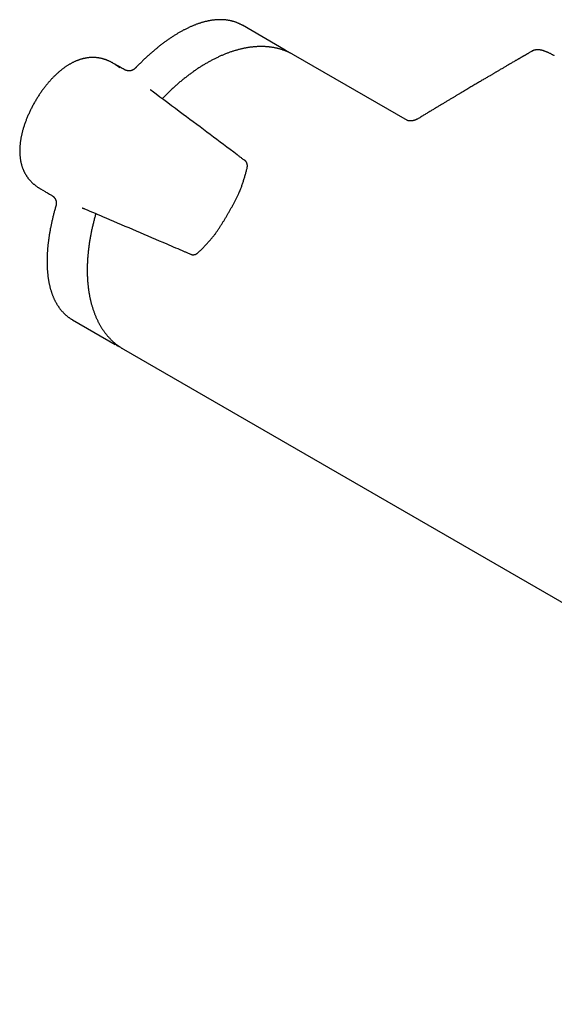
# Model space of a CAD drawing. Header units: millimetres. Extents: x 3 to 696, y 12 to 365.
# Tile 8 of 10: x 461 to 544, y 22 to 176. Entities that reach past the tile are written whole.
import ezdxf

# ---------------------------------------------------------------- set-up
doc = ezdxf.new("R2010")
doc.units = ezdxf.units.MM

msp = doc.modelspace()

# ---------------------------------------------------------------- linework, layer by layer
at = {"color": 7, "linetype": 'Continuous', "lineweight": 30}
for p, q in [((502.28, 170.88), (495.6, 174.74)), ((495.6, 174.73), (495.6, 174.74)), ((503.55, 170.15), (503.47, 170.19)), ((521.32, 159.89), (503.55, 170.15)), ((476.18, 168.41), (475.42, 168.85)), ((475.42, 168.85), (475.42, 168.85)), ((476.47, 168.09), (475.71, 168.67)), ((475.71, 168.67), (475.82, 168.61)), ((476.15, 168.43), (476.15, 168.42)), ((464.11, 149.26), (464.88, 148.82)), ((464.11, 149.26), (464.11, 149.26)), ((464.84, 148.84), (464.84, 148.84)), ((469.1, 128.84), (475.78, 124.98)), ((477.05, 124.25), (653.97, 22.11))]:
    msp.add_line(p, q, dxfattribs=at)
at = {"color": 7, "linetype": 'Continuous', "lineweight": 30, "flags": 128}
for points in [[(502.15, 170.95), (502.24, 170.9), (502.41, 170.8)], [(475.9, 124.91), (475.74, 125.01), (475.65, 125.06)], [(476.97, 124.29), (477.05, 124.25), (477.05, 124.25)]]:
    msp.add_lwpolyline(points, dxfattribs=at)
at = {"color": 7, "linetype": 'Continuous', "lineweight": 30}
for points, knots in [([(495.6, 174.73), (495.57, 174.76), (495.49, 174.8), (495.36, 174.87), (495.22, 174.94), (495.08, 175.01), (494.94, 175.07), (494.79, 175.13), (494.65, 175.18), (494.5, 175.24), (494.35, 175.29), (494.2, 175.33), (494.05, 175.38), (493.89, 175.42), (493.74, 175.45), (493.58, 175.48), (493.42, 175.51), (493.26, 175.54), (493.1, 175.56), (492.93, 175.58), (492.76, 175.59), (492.6, 175.6), (492.43, 175.61), (492.25, 175.62), (492.08, 175.62), (491.91, 175.61), (491.73, 175.61), (491.55, 175.6), (491.38, 175.58), (491.2, 175.56), (491.01, 175.54), (490.83, 175.52), (490.65, 175.49), (490.46, 175.46), (490.28, 175.42), (490.09, 175.38), (489.9, 175.34), (489.71, 175.29), (489.52, 175.24), (489.33, 175.18), (489.14, 175.13), (488.94, 175.07), (488.75, 175), (488.55, 174.93), (488.36, 174.86), (488.16, 174.79), (487.96, 174.71), (487.77, 174.62), (487.57, 174.54), (487.37, 174.45), (487.17, 174.36), (486.97, 174.26), (486.77, 174.16), (486.57, 174.06), (486.37, 173.96), (486.16, 173.85), (485.96, 173.73), (485.76, 173.62), (485.56, 173.5), (485.35, 173.38), (485.15, 173.25), (484.95, 173.13), (484.74, 172.99), (484.54, 172.86), (484.33, 172.72), (484.13, 172.58), (483.92, 172.44), (483.72, 172.29), (483.51, 172.14), (483.31, 171.99), (483.11, 171.84), (482.9, 171.68), (482.7, 171.52), (482.49, 171.36), (482.29, 171.19), (482.08, 171.03), (481.88, 170.86), (481.68, 170.68), (481.47, 170.51), (481.27, 170.33), (481.07, 170.15), (480.86, 169.96), (480.66, 169.78), (480.46, 169.59), (480.26, 169.39), (480.05, 169.2), (479.85, 169), (479.65, 168.81), (479.45, 168.61), (479.25, 168.4), (479.1, 168.25), (479.02, 168.17), (479.01, 168.15)], [0, 0, 0, 0, 0.008452, 0.019039, 0.029644, 0.040086, 0.050636, 0.061232, 0.071864, 0.082523, 0.093199, 0.103882, 0.114562, 0.125224, 0.135899, 0.146655, 0.157437, 0.168249, 0.179096, 0.189981, 0.200907, 0.211877, 0.222893, 0.234009, 0.245097, 0.256207, 0.267342, 0.278504, 0.289695, 0.300916, 0.312168, 0.323452, 0.334771, 0.346124, 0.357512, 0.368937, 0.380398, 0.391898, 0.403437, 0.414694, 0.426198, 0.437716, 0.449238, 0.460754, 0.472256, 0.483737, 0.495189, 0.506683, 0.518189, 0.529697, 0.541206, 0.55272, 0.564238, 0.575763, 0.587296, 0.598821, 0.610324, 0.621822, 0.633318, 0.644814, 0.656311, 0.667812, 0.679321, 0.690673, 0.702196, 0.713718, 0.725224, 0.7367, 0.748133, 0.759512, 0.770822, 0.782268, 0.79367, 0.805055, 0.816426, 0.827784, 0.839132, 0.850473, 0.861809, 0.873142, 0.884475, 0.895809, 0.907147, 0.91849, 0.929843, 0.941206, 0.952588, 0.963715, 0.97499, 0.98629, 0.997611, 1, 1, 1, 1]), ([(503.47, 170.19), (503.46, 170.2), (503.41, 170.23), (503.29, 170.29), (503.12, 170.38), (502.96, 170.46), (502.79, 170.54), (502.61, 170.62), (502.44, 170.69), (502.27, 170.76), (502.09, 170.83), (501.91, 170.89), (501.73, 170.95), (501.55, 171.01), (501.36, 171.06), (501.18, 171.11), (500.99, 171.16), (500.8, 171.2), (500.61, 171.24), (500.42, 171.27), (500.23, 171.3), (500.03, 171.33), (499.84, 171.36), (499.64, 171.38), (499.44, 171.4), (499.24, 171.41), (499.04, 171.42), (498.83, 171.43), (498.63, 171.43), (498.42, 171.43), (498.22, 171.43), (498.01, 171.42), (497.8, 171.41), (497.59, 171.4), (497.38, 171.38), (497.17, 171.36), (496.95, 171.33), (496.74, 171.31), (496.53, 171.27), (496.31, 171.24), (496.09, 171.2), (495.88, 171.16), (495.66, 171.11), (495.44, 171.06), (495.22, 171.01), (495, 170.95), (494.78, 170.89), (494.55, 170.83), (494.33, 170.76), (494.11, 170.69), (493.88, 170.62), (493.66, 170.54), (493.44, 170.46), (493.21, 170.38), (492.98, 170.29), (492.76, 170.2), (492.53, 170.1), (492.31, 170.01), (492.08, 169.91), (491.85, 169.8), (491.63, 169.69), (491.4, 169.58), (491.17, 169.47), (490.94, 169.35), (490.72, 169.23), (490.49, 169.11), (490.26, 168.98), (490.03, 168.85), (489.81, 168.72), (489.58, 168.58), (489.35, 168.44), (489.12, 168.3), (488.9, 168.16), (488.67, 168.01), (488.45, 167.86), (488.22, 167.7), (487.99, 167.54), (487.77, 167.38), (487.54, 167.22), (487.32, 167.05), (487.09, 166.88), (486.87, 166.71), (486.65, 166.54), (486.43, 166.36), (486.2, 166.18), (485.98, 166), (485.76, 165.81), (485.54, 165.62), (485.32, 165.43), (485.1, 165.24), (484.89, 165.04), (484.67, 164.84), (484.45, 164.64), (484.24, 164.44), (484.02, 164.23), (483.81, 164.02), (483.6, 163.81), (483.39, 163.6), (483.22, 163.43), (483.12, 163.33), (483.1, 163.3)], [0, 0, 0, 0, 0.00093, 0.011146, 0.021363, 0.03158, 0.041798, 0.052018, 0.062241, 0.072465, 0.082693, 0.092924, 0.10316, 0.113399, 0.123643, 0.133892, 0.144146, 0.154406, 0.164672, 0.174943, 0.18522, 0.195504, 0.205794, 0.21609, 0.226392, 0.236701, 0.247016, 0.257337, 0.267665, 0.277998, 0.288338, 0.298683, 0.309034, 0.31939, 0.329751, 0.340118, 0.350489, 0.360865, 0.371245, 0.38163, 0.392018, 0.40241, 0.412806, 0.423205, 0.433606, 0.444011, 0.454418, 0.464828, 0.47524, 0.485654, 0.49607, 0.506487, 0.516906, 0.527326, 0.537748, 0.54817, 0.558594, 0.569018, 0.579443, 0.589868, 0.600294, 0.61072, 0.621146, 0.631573, 0.641999, 0.652426, 0.662852, 0.673278, 0.683704, 0.69413, 0.704556, 0.714981, 0.725405, 0.735829, 0.746253, 0.756676, 0.767099, 0.777521, 0.787943, 0.798364, 0.808784, 0.819204, 0.829623, 0.840042, 0.85046, 0.860877, 0.871294, 0.88171, 0.892126, 0.902541, 0.912955, 0.923369, 0.933782, 0.944194, 0.954606, 0.965018, 0.975428, 0.985839, 0.996248, 1, 1, 1, 1]), ([(502.9, 170.49), (502.86, 170.52), (502.76, 170.58), (502.62, 170.67), (502.5, 170.75), (502.43, 170.79), (502.41, 170.8)], [0, 0, 0, 0, 0.2530991, 0.5763479, 0.8995653, 1, 1, 1, 1]), ([(540.73, 170.72), (540.69, 170.69), (540.59, 170.63), (540.43, 170.54), (540.27, 170.45), (540.13, 170.36), (539.99, 170.28), (539.86, 170.21), (539.75, 170.14), (539.64, 170.08), (539.55, 170.03), (539.46, 169.98), (539.39, 169.94), (539.33, 169.9), (539.28, 169.87), (539.23, 169.84), (539.17, 169.81), (539.12, 169.78), (539.07, 169.75), (539.02, 169.72), (538.96, 169.69), (538.89, 169.65), (538.8, 169.6), (538.69, 169.53), (538.58, 169.46), (538.45, 169.39), (538.31, 169.31), (538.17, 169.23), (538.02, 169.14), (537.77, 168.99), (537.42, 168.79), (536.97, 168.53), (536.53, 168.27), (536.1, 168.02), (535.68, 167.77), (535.36, 167.58), (535.13, 167.45), (534.99, 167.37), (534.84, 167.28), (534.69, 167.19), (534.53, 167.09), (534.36, 166.99), (534.17, 166.88), (533.95, 166.76), (533.72, 166.62), (533.47, 166.47), (533.22, 166.32), (532.95, 166.16), (532.67, 166), (532.39, 165.83), (532.11, 165.67), (531.82, 165.49), (531.51, 165.31), (531.2, 165.13), (530.88, 164.93), (530.54, 164.74), (530.2, 164.53), (529.85, 164.32), (529.49, 164.11), (529.12, 163.89), (528.75, 163.66), (528.36, 163.43), (527.96, 163.2), (527.56, 162.95), (527.14, 162.7), (526.7, 162.44), (526.26, 162.18), (525.82, 161.91), (525.36, 161.63), (524.9, 161.35), (524.43, 161.07), (523.95, 160.78), (523.47, 160.49), (523.15, 160.29), (523, 160.2)], [0, 0, 0, 0, 0.007505, 0.017122, 0.026119, 0.034497, 0.042256, 0.049394, 0.055914, 0.061814, 0.067095, 0.071756, 0.075798, 0.07922, 0.082023, 0.085002, 0.087851, 0.090745, 0.093683, 0.096667, 0.099695, 0.102786, 0.108686, 0.11489, 0.121397, 0.128706, 0.136363, 0.144369, 0.152723, 0.161388, 0.187044, 0.212217, 0.236907, 0.261114, 0.284838, 0.308079, 0.315796, 0.323646, 0.331919, 0.34062, 0.349748, 0.359304, 0.369287, 0.381932, 0.395201, 0.409096, 0.423616, 0.43876, 0.454529, 0.469969, 0.485964, 0.502515, 0.51962, 0.537281, 0.555496, 0.574267, 0.593592, 0.613472, 0.633906, 0.654516, 0.67566, 0.69734, 0.719553, 0.742721, 0.766442, 0.790717, 0.815547, 0.84093, 0.866399, 0.892403, 0.91894, 0.946011, 0.974185, 1, 1, 1, 1]), ([(540.78, 170.74), (540.77, 170.74), (540.76, 170.73), (540.74, 170.72), (540.73, 170.72)], [0, 0, 0, 0, 0.486988, 1, 1, 1, 1]), ([(544.19, 169.99), (544.17, 170.01), (544.09, 170.05), (543.97, 170.12), (543.81, 170.2), (543.66, 170.29), (543.5, 170.37), (543.34, 170.44), (543.19, 170.51), (543.05, 170.57), (542.91, 170.63), (542.77, 170.68), (542.64, 170.73), (542.51, 170.77), (542.39, 170.81), (542.27, 170.84), (542.15, 170.87), (542.04, 170.89), (541.93, 170.91), (541.83, 170.92), (541.73, 170.93), (541.64, 170.93), (541.55, 170.93), (541.46, 170.93), (541.37, 170.92), (541.28, 170.91), (541.2, 170.89), (541.12, 170.87), (541.04, 170.85), (540.97, 170.83), (540.89, 170.8), (540.83, 170.77), (540.8, 170.75), (540.79, 170.74)], [0, 0, 0, 0, 0.021318, 0.066253, 0.109487, 0.153879, 0.20142, 0.246788, 0.29029, 0.332231, 0.372846, 0.412394, 0.451174, 0.488327, 0.524155, 0.558757, 0.592207, 0.624564, 0.655877, 0.686192, 0.712231, 0.740031, 0.767052, 0.793638, 0.819746, 0.845343, 0.870411, 0.894947, 0.918959, 0.942468, 0.965501, 0.988095, 1, 1, 1, 1]), ([(475.42, 168.85), (475.4, 168.86), (475.33, 168.9), (475.21, 168.96), (475.07, 169.04), (474.92, 169.11), (474.77, 169.18), (474.62, 169.25), (474.47, 169.31), (474.32, 169.36), (474.18, 169.41), (474.03, 169.46), (473.88, 169.5), (473.73, 169.54), (473.58, 169.58), (473.43, 169.61), (473.28, 169.64), (473.13, 169.66), (472.98, 169.68), (472.83, 169.7), (472.68, 169.71), (472.53, 169.72), (472.39, 169.72), (472.24, 169.73), (472.09, 169.72), (471.94, 169.72), (471.78, 169.71), (471.63, 169.69), (471.48, 169.67), (471.33, 169.65), (471.18, 169.62), (471.02, 169.59), (470.87, 169.56), (470.72, 169.52), (470.56, 169.48), (470.4, 169.44), (470.25, 169.39), (470.09, 169.33), (469.93, 169.27), (469.77, 169.21), (469.61, 169.15), (469.46, 169.08), (469.3, 169), (469.14, 168.92), (468.98, 168.84), (468.82, 168.75), (468.66, 168.66), (468.5, 168.56), (468.34, 168.46), (468.17, 168.36), (468.01, 168.25), (467.85, 168.14), (467.69, 168.02), (467.52, 167.89), (467.36, 167.76), (467.19, 167.63), (467.03, 167.49), (466.86, 167.34), (466.7, 167.19), (466.53, 167.04), (466.37, 166.88), (466.2, 166.71), (466.04, 166.55), (465.87, 166.37), (465.7, 166.19), (465.54, 166), (465.37, 165.81), (465.2, 165.61), (465.04, 165.41), (464.87, 165.2), (464.71, 164.99), (464.55, 164.78), (464.39, 164.56), (464.23, 164.34), (464.08, 164.11), (463.92, 163.88), (463.77, 163.65), (463.62, 163.41), (463.48, 163.17), (463.33, 162.93), (463.19, 162.68), (463.05, 162.43), (462.91, 162.17), (462.78, 161.92), (462.65, 161.67), (462.52, 161.41), (462.4, 161.16), (462.29, 160.91), (462.18, 160.66), (462.07, 160.41), (461.97, 160.16), (461.88, 159.92), (461.78, 159.67), (461.69, 159.42), (461.61, 159.17), (461.53, 158.92), (461.45, 158.68), (461.38, 158.44), (461.32, 158.2), (461.26, 157.97), (461.2, 157.74), (461.15, 157.51), (461.11, 157.29), (461.07, 157.07), (461.03, 156.85), (461, 156.63), (460.97, 156.42), (460.95, 156.21), (460.93, 156), (460.91, 155.8), (460.9, 155.59), (460.9, 155.39), (460.89, 155.2), (460.89, 155.01), (460.9, 154.82), (460.91, 154.64), (460.92, 154.46), (460.94, 154.28), (460.96, 154.1), (460.98, 153.92), (461.01, 153.75), (461.04, 153.58), (461.07, 153.41), (461.11, 153.25), (461.15, 153.09), (461.2, 152.93), (461.24, 152.77), (461.29, 152.61), (461.35, 152.46), (461.41, 152.32), (461.47, 152.17), (461.53, 152.03), (461.59, 151.89), (461.66, 151.76), (461.74, 151.62), (461.81, 151.49), (461.89, 151.36), (461.97, 151.24), (462.05, 151.12), (462.14, 150.99), (462.23, 150.88), (462.32, 150.76), (462.42, 150.64), (462.52, 150.53), (462.63, 150.42), (462.73, 150.31), (462.84, 150.2), (462.95, 150.1), (463.07, 150), (463.18, 149.9), (463.31, 149.8), (463.43, 149.71), (463.56, 149.61), (463.69, 149.52), (463.82, 149.44), (463.96, 149.35), (464.06, 149.29), (464.11, 149.26), (464.11, 149.26)], [0, 0, 0, 0, 0.002559, 0.0078204, 0.0133655, 0.0188512, 0.0242991, 0.0296561, 0.0349857, 0.0402833, 0.0455434, 0.0507617, 0.0559342, 0.061048, 0.0661204, 0.0711919, 0.0762356, 0.0812559, 0.0862569, 0.0912426, 0.0962172, 0.1011975, 0.1061214, 0.1110348, 0.1159928, 0.120989, 0.1260166, 0.1310682, 0.1361361, 0.1412005, 0.1462412, 0.1514195, 0.1566354, 0.1618957, 0.1672064, 0.1725742, 0.1780057, 0.1835303, 0.1890718, 0.1946722, 0.2003477, 0.2060922, 0.2118988, 0.2177584, 0.2236434, 0.2296743, 0.2357659, 0.2419266, 0.2481639, 0.2544864, 0.2609031, 0.2674237, 0.274059, 0.2808208, 0.2877224, 0.294785, 0.3019785, 0.3092061, 0.3165234, 0.3239389, 0.3314627, 0.3391055, 0.3468795, 0.3547979, 0.3628761, 0.3711481, 0.3795598, 0.3880461, 0.3966076, 0.4052444, 0.4139565, 0.4227434, 0.4316048, 0.4405396, 0.4495469, 0.4586254, 0.4677734, 0.476989, 0.4862698, 0.4956134, 0.5050121, 0.5145213, 0.5240358, 0.5334404, 0.5427422, 0.5519481, 0.5610647, 0.5700983, 0.5790549, 0.5879403, 0.5967599, 0.6055192, 0.6142232, 0.6228769, 0.6314851, 0.6400584, 0.6485358, 0.6567486, 0.6648036, 0.6727111, 0.6804798, 0.6881177, 0.6956324, 0.7030307, 0.7103195, 0.7175152, 0.7245929, 0.731546, 0.7383881, 0.7451312, 0.7518054, 0.7583552, 0.7647879, 0.7710993, 0.7772872, 0.7833454, 0.7892523, 0.7952174, 0.8011068, 0.8069268, 0.8126839, 0.8183846, 0.8240436, 0.8296429, 0.8351873, 0.8406806, 0.8461174, 0.8514936, 0.8568058, 0.8620505, 0.8672106, 0.8723187, 0.8773887, 0.8824249, 0.8874314, 0.8924122, 0.8973714, 0.9023144, 0.9072422, 0.9121854, 0.9171667, 0.9221791, 0.9272155, 0.9322678, 0.937328, 0.9423829, 0.9474123, 0.9524674, 0.9575477, 0.9626584, 0.9678047, 0.972992, 0.9782259, 0.9835091, 0.9888507, 0.9942766, 0.9997824, 1, 1, 1, 1]), ([(475.71, 168.67), (475.71, 168.67), (475.71, 168.67), (475.71, 168.67), (475.71, 168.67), (475.71, 168.67), (475.71, 168.67), (475.71, 168.67)], [0, 0, 0, 0, 0.2972652, 0.5155863, 0.7353371, 0.9295383, 1, 1, 1, 1]), ([(475.82, 168.61), (475.82, 168.61), (475.83, 168.6), (475.85, 168.59), (475.86, 168.58), (475.87, 168.58)], [0, 0, 0, 0, 0.185058, 0.68031, 1, 1, 1, 1]), ([(477.35, 167.76), (477.24, 167.82), (476.93, 167.99), (476.53, 168.21), (476.24, 168.38), (476.15, 168.43)], [0, 0, 0, 0, 0.2639363, 0.7702831, 1, 1, 1, 1]), ([(478.49, 167.76), (478.49, 167.76), (478.48, 167.75), (478.44, 167.74), (478.39, 167.72), (478.34, 167.7), (478.28, 167.68), (478.21, 167.67), (478.15, 167.65), (478.08, 167.65), (478.01, 167.64), (477.95, 167.64), (477.88, 167.64), (477.81, 167.65), (477.74, 167.66), (477.68, 167.66), (477.63, 167.67), (477.58, 167.69), (477.53, 167.7), (477.49, 167.71), (477.46, 167.72), (477.43, 167.73), (477.4, 167.74), (477.38, 167.75), (477.37, 167.75), (477.35, 167.76), (477.35, 167.76), (477.34, 167.76), (477.34, 167.77), (477.34, 167.77), (477.34, 167.77)], [0, 0, 0, 0, 0.0008399, 0.0380542, 0.0761621, 0.1159046, 0.1603814, 0.2061607, 0.2535349, 0.302169, 0.3516699, 0.4015462, 0.4522916, 0.5091871, 0.5579561, 0.6043364, 0.6484355, 0.6904621, 0.730642, 0.7679151, 0.8055938, 0.8378263, 0.8666445, 0.8927514, 0.916676, 0.9388147, 0.9594937, 0.9820111, 0.9999507, 1, 1, 1, 1]), ([(479.01, 168.15), (479, 168.14), (478.97, 168.11), (478.93, 168.07), (478.88, 168.03), (478.83, 167.99), (478.78, 167.95), (478.73, 167.91), (478.68, 167.87), (478.62, 167.84), (478.57, 167.81), (478.52, 167.78), (478.5, 167.77), (478.49, 167.76)], [0, 0, 0, 0, 0.090271, 0.197254, 0.303294, 0.396648, 0.495034, 0.59252, 0.689445, 0.785239, 0.879432, 0.97164, 1, 1, 1, 1]), ([(481.55, 164.46), (481.54, 164.47), (481.52, 164.49), (481.49, 164.51), (481.46, 164.53), (481.43, 164.55), (481.41, 164.57), (481.38, 164.59), (481.36, 164.61), (481.34, 164.63), (481.32, 164.64), (481.31, 164.66), (481.3, 164.67), (481.29, 164.68), (481.28, 164.68), (481.28, 164.68), (481.28, 164.68), (481.28, 164.68)], [0, 0, 0, 0, 0.057441, 0.115406, 0.175792, 0.242069, 0.310312, 0.381366, 0.45474, 0.529796, 0.606422, 0.684159, 0.762265, 0.839408, 0.904964, 0.965989, 1, 1, 1, 1]), ([(496, 153.64), (495.98, 153.65), (495.89, 153.72), (495.73, 153.84), (495.53, 153.99), (495.34, 154.13), (495.16, 154.26), (494.97, 154.41), (492.04, 156.61), (487.56, 159.96), (483.15, 163.26), (481.55, 164.46)], [0, 0, 0, 0, 0.0029598, 0.0182059, 0.0318907, 0.0444588, 0.0561889, 0.0686522, 0.0845957, 0.6657365, 1, 1, 1, 1]), ([(523, 160.2), (522.99, 160.2), (522.96, 160.18), (522.91, 160.15), (522.83, 160.1), (522.75, 160.07), (522.67, 160.03), (522.59, 160), (522.52, 159.97), (522.44, 159.95), (522.37, 159.92), (522.3, 159.91), (522.23, 159.89), (522.16, 159.87), (522.09, 159.86), (522.02, 159.85), (521.96, 159.85), (521.89, 159.84), (521.83, 159.84), (521.78, 159.84), (521.72, 159.84), (521.67, 159.84), (521.63, 159.84), (521.58, 159.84), (521.54, 159.85), (521.5, 159.85), (521.46, 159.86), (521.43, 159.86), (521.4, 159.87), (521.38, 159.87), (521.35, 159.88), (521.33, 159.89), (521.32, 159.89), (521.3, 159.89), (521.29, 159.9), (521.29, 159.9), (521.28, 159.9), (521.28, 159.9), (521.28, 159.9)], [0, 0, 0, 0, 0.00317, 0.03094, 0.058585, 0.086098, 0.113476, 0.140721, 0.167835, 0.194826, 0.221707, 0.248447, 0.273855, 0.301966, 0.329919, 0.357758, 0.385509, 0.413202, 0.44087, 0.46855, 0.496271, 0.524074, 0.552004, 0.580106, 0.608425, 0.63701, 0.665908, 0.695165, 0.724829, 0.754946, 0.785561, 0.81672, 0.848465, 0.880837, 0.913877, 0.947623, 0.98211, 1, 1, 1, 1]), ([(496.33, 152.55), (496.33, 152.55), (496.34, 152.57), (496.35, 152.62), (496.36, 152.69), (496.37, 152.75), (496.37, 152.82), (496.37, 152.88), (496.37, 152.95), (496.36, 153.01), (496.35, 153.07), (496.33, 153.14), (496.32, 153.19), (496.3, 153.25), (496.27, 153.31), (496.24, 153.36), (496.21, 153.41), (496.18, 153.46), (496.14, 153.51), (496.11, 153.55), (496.06, 153.59), (496.03, 153.62), (496.01, 153.63), (496, 153.64)], [0, 0, 0, 0, 0.005498, 0.05726, 0.109296, 0.161563, 0.214001, 0.266535, 0.319051, 0.371452, 0.423631, 0.475482, 0.52675, 0.577162, 0.627728, 0.678287, 0.728806, 0.77925, 0.829589, 0.879797, 0.929854, 0.979749, 1, 1, 1, 1]), ([(495.16, 148.8), (495.17, 148.83), (495.22, 148.95), (495.3, 149.15), (495.39, 149.4), (495.48, 149.66), (495.57, 149.92), (495.66, 150.18), (495.75, 150.44), (495.83, 150.7), (495.91, 150.97), (495.99, 151.24), (496.07, 151.51), (496.14, 151.78), (496.21, 152.06), (496.28, 152.31), (496.32, 152.48), (496.33, 152.55)], [0, 0, 0, 0, 0.02546, 0.093882, 0.162549, 0.231485, 0.300714, 0.370259, 0.440145, 0.510396, 0.581036, 0.65209, 0.723622, 0.796569, 0.869826, 0.943109, 1, 1, 1, 1]), ([(464.84, 148.84), (464.85, 148.84), (464.94, 148.78), (465.21, 148.62), (465.59, 148.39), (465.89, 148.21), (466.02, 148.13)], [0, 0, 0, 0, 0.0238997, 0.2276042, 0.6825505, 1, 1, 1, 1]), ([(466.01, 148.14), (466.01, 148.14), (466.01, 148.14), (466.01, 148.14), (466.02, 148.13), (466.03, 148.12), (466.04, 148.12), (466.06, 148.1), (466.07, 148.09), (466.1, 148.07), (466.12, 148.05), (466.15, 148.02), (466.18, 147.99), (466.21, 147.96), (466.24, 147.92), (466.28, 147.88), (466.32, 147.83), (466.36, 147.77), (466.4, 147.72), (466.43, 147.66), (466.46, 147.6), (466.49, 147.53), (466.52, 147.47), (466.54, 147.41), (466.56, 147.35), (466.57, 147.29), (466.58, 147.23), (466.58, 147.18), (466.59, 147.15), (466.59, 147.14)], [0, 0, 0, 0, 0.015714, 0.036779, 0.057025, 0.077841, 0.100445, 0.125094, 0.152148, 0.182087, 0.215679, 0.249541, 0.284399, 0.323413, 0.365714, 0.411967, 0.463585, 0.513105, 0.564904, 0.616117, 0.667241, 0.715916, 0.763811, 0.810468, 0.855518, 0.898672, 0.939716, 0.978868, 1, 1, 1, 1]), ([(491.34, 142.19), (491.36, 142.21), (491.41, 142.29), (491.51, 142.43), (491.63, 142.61), (491.75, 142.79), (491.88, 142.98), (492, 143.17), (492.13, 143.36), (492.25, 143.55), (492.37, 143.74), (492.5, 143.93), (492.62, 144.13), (492.74, 144.33), (492.86, 144.53), (492.98, 144.72), (493.1, 144.93), (493.22, 145.13), (493.34, 145.33), (493.46, 145.54), (493.58, 145.75), (493.7, 145.95), (493.81, 146.16), (493.92, 146.36), (494.03, 146.57), (494.14, 146.78), (494.25, 146.98), (494.36, 147.19), (494.46, 147.39), (494.57, 147.59), (494.67, 147.8), (494.77, 148), (494.87, 148.2), (494.97, 148.4), (495.06, 148.6), (495.13, 148.73), (495.16, 148.8), (495.16, 148.8)], [0, 0, 0, 0, 0.010464, 0.039156, 0.068055, 0.097119, 0.12631, 0.155883, 0.185742, 0.215625, 0.245545, 0.275513, 0.30554, 0.335639, 0.365821, 0.396097, 0.426479, 0.456978, 0.487605, 0.518373, 0.54928, 0.579887, 0.610463, 0.640982, 0.671408, 0.701708, 0.731851, 0.761832, 0.792025, 0.822057, 0.851941, 0.881689, 0.911314, 0.940828, 0.970199, 0.99936, 1, 1, 1, 1]), ([(495.16, 148.8), (495.16, 148.8), (495.16, 148.81), (495.16, 148.82), (495.15, 148.83), (495.14, 148.84), (495.14, 148.84)], [0, 0, 0, 0, 0.257861, 0.593337, 0.938653, 1, 1, 1, 1]), ([(466.51, 146.5), (466.5, 146.46), (466.46, 146.34), (466.4, 146.12), (466.32, 145.84), (466.25, 145.57), (466.18, 145.3), (466.11, 145.02), (466.04, 144.75), (465.98, 144.48), (465.92, 144.21), (465.86, 143.94), (465.8, 143.68), (465.75, 143.41), (465.69, 143.14), (465.64, 142.88), (465.59, 142.61), (465.55, 142.35), (465.51, 142.09), (465.46, 141.83), (465.43, 141.57), (465.39, 141.32), (465.36, 141.06), (465.33, 140.81), (465.3, 140.56), (465.27, 140.3), (465.25, 140.05), (465.23, 139.8), (465.21, 139.56), (465.19, 139.32), (465.18, 139.07), (465.17, 138.83), (465.16, 138.59), (465.15, 138.35), (465.15, 138.12), (465.15, 137.88), (465.15, 137.65), (465.16, 137.42), (465.16, 137.19), (465.17, 136.96), (465.18, 136.74), (465.2, 136.52), (465.22, 136.29), (465.24, 136.08), (465.26, 135.86), (465.29, 135.64), (465.31, 135.43), (465.34, 135.22), (465.38, 135.01), (465.41, 134.81), (465.45, 134.6), (465.49, 134.4), (465.54, 134.21), (465.59, 134.01), (465.63, 133.82), (465.69, 133.63), (465.74, 133.44), (465.8, 133.26), (465.86, 133.07), (465.92, 132.89), (465.99, 132.72), (466.05, 132.54), (466.12, 132.37), (466.2, 132.2), (466.27, 132.04), (466.35, 131.87), (466.43, 131.72), (466.52, 131.56), (466.6, 131.41), (466.69, 131.26), (466.78, 131.11), (466.87, 130.97), (466.97, 130.83), (467.06, 130.69), (467.16, 130.56), (467.27, 130.43), (467.37, 130.3), (467.48, 130.17), (467.59, 130.05), (467.7, 129.94), (467.81, 129.82), (467.92, 129.71), (468.04, 129.61), (468.16, 129.5), (468.28, 129.4), (468.4, 129.3), (468.53, 129.21), (468.65, 129.12), (468.78, 129.03), (468.91, 128.95), (469.02, 128.88), (469.08, 128.85), (469.1, 128.84)], [0, 0, 0, 0, 0.0044014, 0.0156983, 0.0269779, 0.0382004, 0.0495106, 0.0608202, 0.0721313, 0.0834459, 0.0947663, 0.106095, 0.1174346, 0.1287935, 0.1401659, 0.1515379, 0.1629116, 0.1742889, 0.1856723, 0.1970642, 0.2084682, 0.2198871, 0.2312289, 0.2426139, 0.2540324, 0.2654751, 0.2769322, 0.2883939, 0.2998468, 0.3111349, 0.3226458, 0.3341461, 0.3456381, 0.3571238, 0.3686053, 0.3800847, 0.3915641, 0.4030451, 0.4145294, 0.4260187, 0.4375151, 0.4490203, 0.4605361, 0.4720642, 0.4836138, 0.4952129, 0.5066939, 0.5182121, 0.5297579, 0.5413218, 0.552894, 0.5644628, 0.576009, 0.5873367, 0.5988362, 0.6103148, 0.6217735, 0.6332132, 0.6446348, 0.6560391, 0.6674254, 0.6787334, 0.6901564, 0.7015349, 0.7128693, 0.7241606, 0.7354098, 0.7466182, 0.757787, 0.7689179, 0.7800126, 0.7910731, 0.8021016, 0.8131006, 0.8240726, 0.8350207, 0.8459495, 0.8569041, 0.8676635, 0.8784337, 0.8892032, 0.8999594, 0.9106918, 0.9213904, 0.9320451, 0.942644, 0.9531969, 0.9637976, 0.9743795, 0.984948, 0.9955084, 1, 1, 1, 1]), ([(466.59, 147.14), (466.59, 147.13), (466.59, 147.1), (466.59, 147.05), (466.59, 146.99), (466.58, 146.92), (466.58, 146.86), (466.57, 146.79), (466.56, 146.73), (466.55, 146.67), (466.54, 146.61), (466.52, 146.55), (466.51, 146.52), (466.51, 146.5)], [0, 0, 0, 0, 0.03744, 0.128767, 0.221596, 0.315754, 0.411025, 0.507159, 0.603876, 0.701351, 0.804131, 0.912149, 1, 1, 1, 1]), ([(470.65, 146.27), (470.65, 146.27), (470.65, 146.27), (470.65, 146.27), (470.65, 146.27), (470.66, 146.26), (470.68, 146.26), (470.69, 146.26), (470.71, 146.25), (470.74, 146.24), (470.76, 146.23), (470.79, 146.22), (470.82, 146.21), (470.86, 146.19), (470.89, 146.18), (470.93, 146.17), (470.95, 146.15), (470.97, 146.15), (470.97, 146.15)], [0, 0, 0, 0, 0.005646, 0.0628201, 0.1251192, 0.1923999, 0.2643117, 0.3424779, 0.4207077, 0.4991247, 0.576545, 0.6523847, 0.7263905, 0.7989406, 0.8686833, 0.9266729, 0.9886103, 1, 1, 1, 1]), ([(470.97, 146.15), (472.09, 145.67), (476.36, 143.84), (481.56, 141.62), (485.69, 139.85), (486.74, 139.4), (486.95, 139.31), (487.17, 139.22), (487.38, 139.13), (487.52, 139.07), (487.57, 139.04)], [0, 0, 0, 0, 0.201818, 0.774016, 0.938856, 0.950935, 0.963289, 0.976225, 0.990279, 1, 1, 1, 1]), ([(472.75, 145.38), (472.73, 145.29), (472.67, 145.1), (472.59, 144.81), (472.51, 144.52), (472.44, 144.23), (472.37, 143.94), (472.3, 143.65), (472.23, 143.36), (472.16, 143.08), (472.1, 142.79), (472.04, 142.5), (471.99, 142.22), (471.93, 141.93), (471.88, 141.65), (471.83, 141.36), (471.79, 141.08), (471.74, 140.8), (471.7, 140.52), (471.66, 140.24), (471.63, 139.96), (471.59, 139.68), (471.56, 139.41), (471.54, 139.13), (471.51, 138.85), (471.49, 138.58), (471.47, 138.31), (471.46, 138.04), (471.44, 137.77), (471.43, 137.5), (471.42, 137.23), (471.42, 136.97), (471.41, 136.75), (471.41, 136.62), (471.41, 136.58)], [0, 0, 0, 0, 0.031127, 0.062916, 0.094707, 0.1265, 0.158295, 0.190091, 0.221889, 0.253689, 0.28549, 0.317294, 0.3491, 0.380907, 0.412717, 0.444528, 0.476342, 0.508157, 0.539974, 0.571794, 0.603615, 0.635438, 0.667264, 0.699091, 0.73092, 0.762751, 0.794583, 0.826418, 0.858254, 0.890091, 0.92193, 0.95377, 0.985612, 1, 1, 1, 1]), ([(488.69, 139.3), (488.69, 139.31), (488.75, 139.36), (488.87, 139.48), (489.05, 139.66), (489.26, 139.85), (489.46, 140.06), (489.66, 140.26), (489.85, 140.47), (490.04, 140.67), (490.23, 140.88), (490.42, 141.09), (490.6, 141.29), (490.78, 141.5), (490.96, 141.71), (491.13, 141.93), (491.26, 142.08), (491.33, 142.17), (491.34, 142.19)], [0, 0, 0, 0, 0.004254, 0.059452, 0.131351, 0.203999, 0.277203, 0.350486, 0.423261, 0.494611, 0.565541, 0.636076, 0.706243, 0.776067, 0.845572, 0.914784, 0.983727, 1, 1, 1, 1]), ([(491.3, 142.19), (491.3, 142.19), (491.31, 142.19), (491.33, 142.18), (491.34, 142.18), (491.34, 142.19), (491.34, 142.19)], [0, 0, 0, 0, 0.061139, 0.395538, 0.739744, 1, 1, 1, 1]), ([(487.57, 139.04), (487.59, 139.04), (487.62, 139.02), (487.68, 139.01), (487.73, 138.99), (487.79, 138.98), (487.85, 138.98), (487.91, 138.97), (487.97, 138.97), (488.02, 138.98), (488.08, 138.99), (488.14, 139), (488.2, 139.01), (488.26, 139.03), (488.32, 139.06), (488.37, 139.08), (488.43, 139.11), (488.49, 139.15), (488.54, 139.18), (488.6, 139.22), (488.64, 139.26), (488.67, 139.29), (488.69, 139.3)], [0, 0, 0, 0, 0.046388, 0.095786, 0.145333, 0.195037, 0.244896, 0.294901, 0.345037, 0.395282, 0.445614, 0.496006, 0.546489, 0.596144, 0.646871, 0.698119, 0.749797, 0.801795, 0.854006, 0.906321, 0.95862, 1, 1, 1, 1]), ([(471.41, 136.58), (471.41, 136.54), (471.41, 136.4), (471.42, 136.18), (471.42, 135.93), (471.43, 135.67), (471.44, 135.41), (471.46, 135.16), (471.47, 134.9), (471.49, 134.65), (471.51, 134.4), (471.54, 134.16), (471.57, 133.91), (471.6, 133.67), (471.63, 133.42), (471.67, 133.18), (471.71, 132.95), (471.75, 132.71), (471.79, 132.48), (471.84, 132.25), (471.89, 132.02), (471.94, 131.79), (471.99, 131.56), (472.05, 131.34), (472.11, 131.12), (472.18, 130.9), (472.24, 130.69), (472.31, 130.47), (472.38, 130.26), (472.46, 130.05), (472.53, 129.85), (472.61, 129.64), (472.69, 129.44), (472.78, 129.25), (472.86, 129.05), (472.95, 128.86), (473.04, 128.67), (473.14, 128.48), (473.24, 128.29), (473.34, 128.11), (473.44, 127.93), (473.54, 127.76), (473.65, 127.58), (473.76, 127.41), (473.87, 127.25), (473.98, 127.08), (474.1, 126.92), (474.22, 126.76), (474.34, 126.6), (474.46, 126.45), (474.59, 126.3), (474.72, 126.16), (474.85, 126.01), (474.98, 125.87), (475.12, 125.73), (475.25, 125.6), (475.39, 125.47), (475.53, 125.34), (475.68, 125.22), (475.82, 125.1), (475.97, 124.98), (476.12, 124.86), (476.27, 124.75), (476.43, 124.64), (476.58, 124.54), (476.74, 124.43), (476.87, 124.35), (476.95, 124.31), (476.97, 124.29)], [0, 0, 0, 0, 0.0081744, 0.0236787, 0.0391836, 0.0546889, 0.0701945, 0.0857001, 0.1012059, 0.1167115, 0.1322168, 0.1477218, 0.1632263, 0.1787301, 0.194233, 0.2097349, 0.2252357, 0.240735, 0.2562326, 0.2717285, 0.2872222, 0.3027136, 0.3182024, 0.3336883, 0.3491711, 0.3646504, 0.380126, 0.3955976, 0.4110647, 0.4265272, 0.4419846, 0.4574366, 0.472883, 0.4883232, 0.5037571, 0.5191842, 0.5346043, 0.550017, 0.565422, 0.580819, 0.5962078, 0.611588, 0.6269594, 0.6423219, 0.6576752, 0.6730192, 0.6883538, 0.7036789, 0.7189945, 0.7343005, 0.7495972, 0.7648844, 0.7801625, 0.7954316, 0.810692, 0.8259439, 0.8411878, 0.856424, 0.871653, 0.8868753, 0.9020914, 0.9173019, 0.9325075, 0.9477088, 0.9629065, 0.9781012, 0.9932938, 1, 1, 1, 1]), ([(475.91, 124.91), (475.95, 124.89), (476.05, 124.83), (476.2, 124.75), (476.33, 124.69), (476.4, 124.65), (476.42, 124.64)], [0, 0, 0, 0, 0.245612, 0.566358, 0.887117, 1, 1, 1, 1])]:
    msp.add_open_spline(points, degree=3, knots=knots, dxfattribs=at)

doc.saveas('drawing.dxf')
